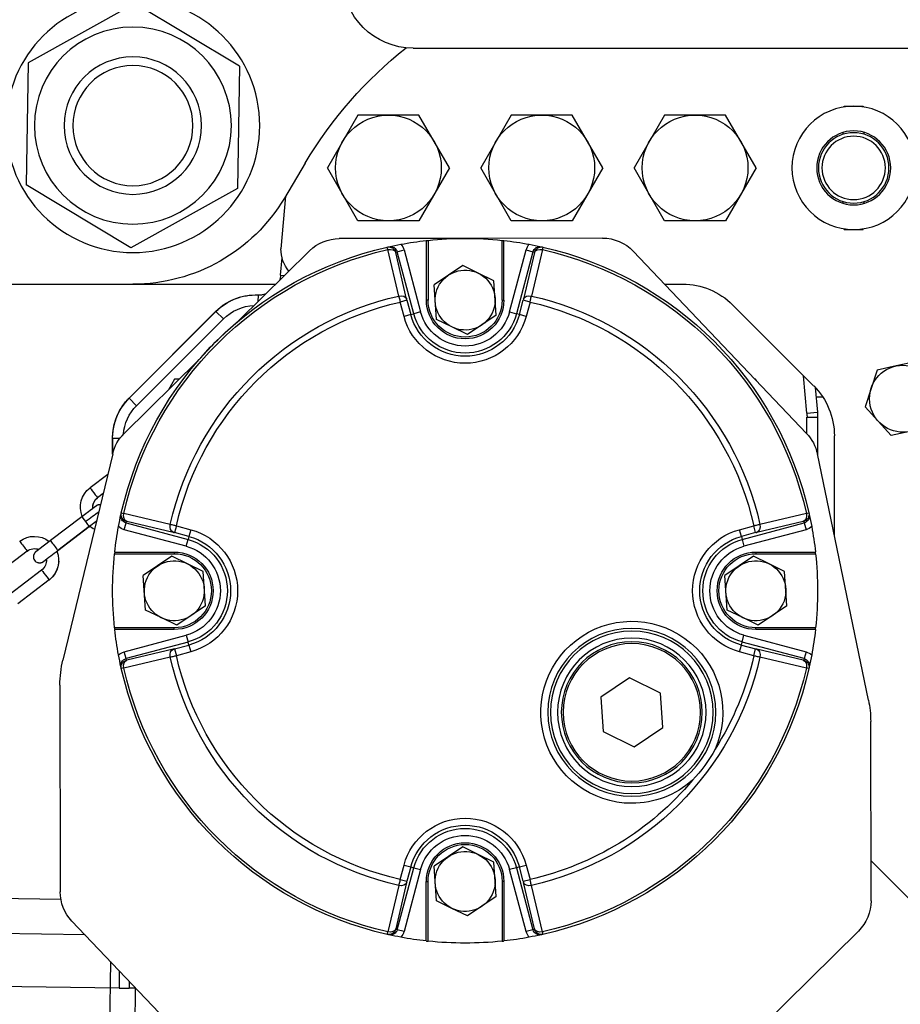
# Model space of a CAD drawing. Header units: metres. Extents: x -82085 to 58758, y -66901 to 95305.
# Tile 69 of 135: x 29799 to 29992, y 3875 to 4091. Entities that reach past the tile are written whole.
import ezdxf

# ---------------------------------------------------------------- set-up
doc = ezdxf.new("R2010")
doc.units = ezdxf.units.M
doc.header["$MEASUREMENT"] = 0
doc.layers.get('0').update_dxf_attribs({"linetype": 'CONTINUOUS'})
doc.layers.add('CONST', color=7, linetype='CONTINUOUS')

# ---------------------------------------------------------------- blocks, each defined once
blk = doc.blocks.new('Hijstakel + cad')
at = {"color": 0, "linetype": 'ByBlock'}
for p, q in [((203.02, -51.8), (225.95, -38.07)), ((225.95, -38.07), (249.3, -51.06)), ((165.06, -47.82), (6.94, -47.82)), ((249.3, -51.06), (249.73, -77.78)), ((203.02, -51.8), (203.45, -78.52)), ((66.58, -60.55), (66.54, -60.71)), ((70.7, -60.55), (66.58, -60.55)), ((70.74, -60.71), (70.7, -60.55)), ((89.99, -74.04), (96.67, -62.48)), ((96.67, -62.48), (103.35, -62.48)), ((103.35, -62.48), (110.04, -62.48)), ((110.04, -62.48), (116.72, -74.04)), ((123.54, -74.04), (130.22, -62.48)), ((130.22, -62.48), (136.91, -62.48)), ((136.91, -62.48), (143.59, -62.48)), ((143.59, -62.48), (150.27, -74.04)), ((157.09, -74.04), (163.77, -62.48)), ((163.77, -62.48), (170.46, -62.48)), ((170.46, -62.48), (177.14, -62.48)), ((177.14, -62.48), (183.82, -74.04)), ((66.33, -66.69), (66.33, -66.28)), ((70.94, -66.68), (70.94, -66.28)), ((188.68, -73), (193.23, -80.65)), ((89.99, -74.04), (96.67, -85.61)), ((110.04, -85.61), (116.72, -74.04)), ((123.54, -74.04), (130.22, -85.61)), ((143.59, -85.61), (150.27, -74.04)), ((157.09, -74.04), (163.77, -85.61)), ((177.14, -85.61), (183.82, -74.04)), ((203.45, -78.52), (226.8, -91.51)), ((226.8, -91.51), (249.73, -77.78)), ((66.33, -81.81), (66.33, -81.4)), ((70.94, -81.81), (70.94, -81.41)), ((192.97, -80.21), (193.98, -91.78)), ((96.67, -85.61), (103.35, -85.61)), ((103.35, -85.61), (110.04, -85.61)), ((130.22, -85.61), (136.91, -85.61)), ((136.91, -85.61), (143.59, -85.61)), ((163.77, -85.61), (170.46, -85.61)), ((170.46, -85.61), (177.14, -85.61)), ((66.58, -87.54), (66.54, -87.38)), ((70.7, -87.54), (66.58, -87.54)), ((70.7, -87.54), (70.74, -87.38)), ((123.62, -89.42), (153.82, -89.47)), ((145.2, -102.97), (145.2, -89.94)), ((145.58, -102.97), (145.58, -89.9)), ((153.82, -89.47), (181.22, -89.52)), ((161.78, -89.9), (161.78, -102.97)), ((162.17, -89.94), (162.17, -102.97)), ((78.96, -132.16), (116.9, -92.29)), ((136.77, -91.93), (139.17, -102.09)), ((138.5, -92.59), (140.9, -102.75)), ((140.32, -92), (138.83, -92.4)), ((138.83, -92.4), (142.46, -105.97)), ((143.95, -105.58), (140.32, -92)), ((167.05, -92), (163.41, -105.58)), ((164.9, -105.97), (168.54, -92.4)), ((166.47, -102.75), (168.86, -92.59)), ((168.54, -92.4), (167.05, -92)), ((168.19, -102.09), (170.59, -91.93)), ((187.7, -92.18), (203.27, -107.52)), ((194.07, -97.55), (193.74, -93.72)), ((150.8, -97.08), (154.2, -95.41)), ((154.2, -95.41), (160.48, -99.64)), ((146.88, -106.3), (147.4, -98.74)), ((147.4, -98.74), (150.8, -97.08)), ((194.07, -97.55), (193.22, -97.62)), ((110.04, -99.5), (106.05, -99.5)), ((159.97, -107.19), (160.48, -99.64)), ((302.65, -99.5), (195.13, -99.5)), ((139.48, -103.42), (140.97, -103.02)), ((139.48, -103.42), (140.32, -106.55)), ((141.81, -106.15), (140.97, -103.02)), ((145.58, -102.97), (145.2, -102.97)), ((161.78, -102.97), (162.17, -102.97)), ((166.4, -103.02), (165.56, -106.15)), ((166.4, -103.02), (167.89, -103.42)), ((167.05, -106.55), (167.89, -103.42)), ((199.48, -101.81), (198.08, -101.81)), ((198.97, -101.86), (199.03, -103.35)), ((95.15, -104.02), (77.41, -121.76)), ((143.95, -105.58), (142.46, -105.97)), ((163.41, -105.58), (164.9, -105.97)), ((208.2, -105.46), (206.57, -107.1)), ((227.2, -124.42), (208.2, -105.43)), ((208.2, -105.43), (227.2, -124.42)), ((227.2, -124.46), (208.2, -105.46)), ((140.32, -106.55), (141.81, -106.15)), ((141.81, -106.15), (142.46, -105.97)), ((146.88, -106.3), (153.16, -110.52)), ((156.56, -108.86), (159.97, -107.19)), ((165.56, -106.15), (164.9, -105.97)), ((165.56, -106.15), (167.05, -106.55)), ((206.57, -107.1), (225.56, -126.09)), ((153.16, -110.52), (156.56, -108.86)), ((212.03, -116.16), (228.29, -132.19)), ((55.23, -116.52), (59.37, -117.4)), ((59.37, -117.4), (63.51, -118.28)), ((63.51, -118.28), (66.13, -126.32)), ((78.9, -127.7), (79.62, -119.54)), ((89.95, -120.61), (90.12, -120.32)), ((90.12, -120.32), (90.22, -120.32)), ((216.26, -120.32), (217.25, -120.32)), ((217.25, -120.32), (218.55, -122.59)), ((77.07, -122.1), (76.6, -127.5)), ((76.89, -124.18), (75.43, -124.18)), ((227.2, -124.46), (225.56, -126.09)), ((60.47, -132.61), (66.13, -126.32)), ((76.55, -128.57), (76.55, -136.91)), ((78.87, -128.57), (76.55, -128.57)), ((78.9, -127.7), (76.6, -127.5)), ((78.87, -132.26), (78.87, -128.57)), ((229.72, -128.07), (229.72, -128.07)), ((230.53, -130.53), (230.53, -130.53)), ((56.33, -131.73), (60.47, -132.61)), ((72.89, -132.66), (72.89, -154.55)), ((230.81, -133.18), (229.17, -133.18)), ((230.81, -136.69), (230.81, -133.18)), ((230.81, -133.18), (230.81, -136.69)), ((65.42, -190.52), (76.6, -136.66)), ((230.79, -136.61), (241.7, -181.78)), ((231.89, -141.14), (235.76, -144.08)), ((232.89, -145.29), (234.13, -146.23)), ((79.01, -149.69), (89.17, -152.09)), ((218.19, -152.09), (228.36, -149.69)), ((237.56, -150.41), (244.44, -155.63)), ((79.48, -151.75), (79.08, -153.23)), ((93.06, -155.38), (79.48, -151.75)), ((79.67, -151.42), (89.83, -153.82)), ((90.1, -153.88), (90.5, -152.4)), ((93.63, -153.24), (90.5, -152.4)), ((216.87, -152.4), (213.73, -153.24)), ((227.88, -151.75), (214.31, -155.38)), ((216.87, -152.4), (217.27, -153.88)), ((217.53, -153.82), (227.69, -151.42)), ((228.28, -153.23), (227.88, -151.75)), ((235.93, -152.56), (242.81, -157.78)), ((235.93, -152.62), (242.81, -157.85)), ((79.08, -153.23), (92.66, -156.87)), ((90.1, -153.88), (93.23, -154.72)), ((93.23, -154.72), (93.06, -155.38)), ((93.23, -154.72), (93.63, -153.24)), ((213.73, -153.24), (214.13, -154.72)), ((214.13, -154.72), (217.27, -153.88)), ((214.13, -154.72), (214.31, -155.38)), ((214.71, -156.87), (228.28, -153.23)), ((93.06, -155.38), (92.66, -156.87)), ((214.71, -156.87), (214.31, -155.38)), ((90.05, -158.5), (76.98, -158.5)), ((90.05, -158.12), (77.02, -158.12)), ((87.17, -160.71), (90.57, -159.05)), ((90.05, -158.12), (90.05, -158.5)), ((90.57, -159.05), (96.85, -163.27)), ((214.43, -160.71), (217.84, -159.05)), ((230.34, -158.12), (217.31, -158.12)), ((217.31, -158.12), (217.31, -158.5)), ((230.39, -158.5), (217.31, -158.5)), ((217.84, -159.05), (224.12, -163.27)), ((249.51, -157.92), (256.39, -163.14)), ((83.76, -162.38), (87.17, -160.71)), ((211.03, -162.38), (214.43, -160.71)), ((83.25, -169.93), (83.76, -162.38)), ((96.33, -170.82), (96.85, -163.27)), ((210.51, -169.93), (211.03, -162.38)), ((223.6, -170.82), (224.12, -163.27)), ((246.34, -162.09), (253.22, -167.32)), ((244.71, -164.24), (251.59, -169.47)), ((83.25, -169.93), (89.53, -174.16)), ((210.51, -169.93), (216.79, -174.16)), ((92.93, -172.49), (96.33, -170.82)), ((220.2, -172.49), (223.6, -170.82)), ((89.53, -174.16), (92.93, -172.49)), ((216.79, -174.16), (220.2, -172.49)), ((76.98, -174.7), (90.05, -174.7)), ((77.02, -175.09), (90.05, -175.09)), ((92.66, -176.33), (79.08, -179.97)), ((90.05, -175.09), (90.05, -174.7)), ((93.06, -177.82), (92.66, -176.33)), ((214.71, -176.33), (214.31, -177.82)), ((228.28, -179.97), (214.71, -176.33)), ((217.31, -174.7), (230.39, -174.7)), ((217.31, -175.09), (217.31, -174.7)), ((217.31, -175.09), (230.34, -175.09)), ((79.48, -181.46), (93.06, -177.82)), ((93.23, -178.48), (90.1, -179.32)), ((93.23, -178.48), (93.06, -177.82)), ((93.63, -179.97), (93.23, -178.48)), ((214.13, -178.48), (213.73, -179.97)), ((214.13, -178.48), (214.31, -177.82)), ((217.27, -179.32), (214.13, -178.48)), ((214.31, -177.82), (227.88, -181.46)), ((79.08, -179.97), (79.48, -181.46)), ((79.67, -181.78), (89.83, -179.38)), ((90.5, -180.81), (90.1, -179.32)), ((90.5, -180.81), (93.63, -179.97)), ((213.73, -179.97), (216.87, -180.81)), ((217.27, -179.32), (216.87, -180.81)), ((217.53, -179.38), (227.69, -181.78)), ((227.88, -181.46), (228.28, -179.97)), ((79.01, -183.51), (89.17, -181.11)), ((218.19, -181.11), (228.36, -183.51)), ((110.92, -188.99), (117.72, -185.66)), ((117.72, -185.66), (124, -189.88)), ((242.34, -187.25), (242.26, -232.52)), ((110.4, -196.54), (110.92, -188.99)), ((124, -189.88), (123.48, -197.44)), ((64.86, -234.48), (64.93, -195.19)), ((116.68, -200.76), (110.4, -196.54)), ((123.48, -197.44), (116.68, -200.76)), ((150.8, -224.34), (154.2, -222.68)), ((154.2, -222.68), (160.48, -226.91)), ((64.88, -225.68), (51.76, -238.8)), ((146.88, -233.56), (147.4, -226.01)), ((147.4, -226.01), (150.8, -224.34)), ((142.46, -227.23), (138.83, -240.8)), ((140.32, -226.65), (139.48, -229.79)), ((141.81, -227.05), (140.32, -226.65)), ((140.32, -241.2), (143.95, -227.63)), ((140.97, -230.18), (141.81, -227.05)), ((141.81, -227.05), (142.46, -227.23)), ((142.46, -227.23), (143.95, -227.63)), ((159.97, -234.46), (160.48, -226.91)), ((164.9, -227.23), (163.41, -227.63)), ((163.41, -227.63), (167.05, -241.2)), ((165.56, -227.05), (164.9, -227.23)), ((168.54, -240.8), (164.9, -227.23)), ((167.05, -226.65), (165.56, -227.05)), ((165.56, -227.05), (166.4, -230.18)), ((167.89, -229.79), (167.05, -226.65)), ((138.5, -240.61), (140.9, -230.45)), ((140.97, -230.18), (139.48, -229.79)), ((145.2, -230.23), (145.2, -243.26)), ((145.2, -230.23), (145.58, -230.23)), ((145.58, -230.23), (145.58, -243.3)), ((161.78, -243.3), (161.78, -230.23)), ((162.17, -230.23), (161.78, -230.23)), ((162.17, -243.26), (162.17, -230.23)), ((167.89, -229.79), (166.4, -230.18)), ((166.47, -230.45), (168.86, -240.61)), ((136.77, -241.28), (139.17, -231.11)), ((168.19, -231.11), (170.59, -241.28)), ((146.88, -233.56), (153.16, -237.79)), ((156.56, -236.12), (159.97, -234.46)), ((311.42, -233.15), (242.12, -234.11)), ((153.16, -237.79), (156.56, -236.12)), ((239.71, -238.89), (208.3, -271.89)), ((98.92, -271.94), (67.62, -241.09)), ((138.83, -240.8), (140.32, -241.2)), ((167.05, -241.2), (168.54, -240.8)), ((236.85, -241.89), (309.61, -240.89)), ((233.81, -434.78), (231.24, -247.79)), ((229.35, -249.77), (229.4, -253.56)), ((227.2, -252.03), (227.22, -253.59)), ((225.7, -253.61), (227.22, -253.59)), ((225.86, -253.44), (228.35, -434.85)), ((229.4, -253.56), (227.22, -253.59)), ((229.4, -253.56), (311.68, -252.43))]:
    blk.add_line(p, q, dxfattribs=at)
for centre, radius in [((226.38, -64.79), 27.77), ((226.38, -64.79), 21.56), ((226.38, -64.79), 15.04), ((226.38, -64.79), 13.15), ((68.65, -74.04), 13.5), ((68.65, -74.04), 8.1), ((68.65, -74.04), 7.71), ((68.65, -74.04), 6.94), ((117.2, -193.21), 18.38), ((117.2, -193.21), 17.79), ((117.2, -193.21), 16.25), ((117.2, -193.21), 15.43), ((117.2, -193.21), 15.04)]:
    blk.add_circle(centre, radius, dxfattribs=at)
for centre, radius, start, end in [((165.06, -32.39), 15.43, 270, 90), ((109.14, -120.32), 92.56, 30.7467, 51.6415), ((103.35, -74.04), 11.57, 90, 270), ((103.35, -74.04), 11.57, 270, 90), ((136.91, -74.04), 11.57, 90, 270), ((136.91, -74.04), 11.57, 270, 90), ((170.46, -74.04), 11.57, 90, 270), ((170.46, -74.04), 11.57, 270, 90), ((226.38, -60.93), 38.57, 210.7467, 270), ((123.6, -98.67), 9.26, 89.8994, 136.4202), ((153.68, -166.6), 77.13, 96.3153, 100.4845), ((153.68, -166.6), 77.13, 83.9728, 96.0272), ((153.68, -166.6), 77.13, 89.8994, 91.6507), ((153.68, -166.6), 77.13, 79.5155, 83.6847), ((181.21, -98.77), 9.26, 45.4156, 89.8994), ((153.68, -166.6), 77.13, 102.7558, 167.2442), ((153.68, -166.6), 76.57, 102.7587, 167.2413), ((153.68, -166.6), 77.13, 102.4904, 102.7558), ((149.33, -88.89), 12.92, 191.1078, 193.6128), ((153.68, -166.6), 77.13, 100.4845, 102.4904), ((137.33, -92.8), 1.54, 15.0545, 102.5137), ((155.17, -166.2), 75.59, 102.4883, 102.7558), ((139.01, -92.44), 0.531, 184.6983, 196.9158), ((137.34, -92.8), 3.08, 14.9996, 41.4943), ((170.03, -92.8), 3.08, 138.5057, 165.0004), ((153.68, -166.6), 77.13, 77.5096, 79.5155), ((170.03, -92.8), 1.54, 77.4863, 164.9455), ((152.19, -166.2), 75.59, 77.2442, 77.5117), ((168.35, -92.44), 0.531, 343.0842, 355.3017), ((153.68, -166.6), 77.13, 77.2442, 77.5096), ((158.03, -88.89), 12.92, 346.3872, 348.8922), ((153.68, -166.6), 76.57, 12.7587, 77.2413), ((153.68, -166.6), 77.13, 12.7558, 77.2442), ((186.27, -91.78), 7.71, 320.7995, 0), ((153.68, -102.97), 6.56, 296.0717, 116.0717), ((153.68, -102.97), 6.56, 116.0717, 296.0717), ((198.78, -97.14), 4.73, 185, 199.3544), ((106.05, -114.92), 15.43, 90, 135), ((153.68, -166.6), 66.13, 102.6776, 167.3223), ((153.68, -166.6), 64.76, 102.6709, 167.3291), ((150.22, -100.52), 9.59, 193.4662, 195.096), ((153.68, -102.97), 8.48, 180, 360), ((153.68, -102.97), 8.1, 180, 360), ((157.14, -100.52), 9.59, 344.904, 346.5338), ((153.68, -166.6), 64.76, 12.6709, 77.3291), ((153.68, -166.6), 66.13, 12.6776, 77.3223), ((198.78, -97.14), 4.73, 251.4768, 272.3457), ((199.48, -114.19), 12.34, 45, 92.3457), ((199.48, -114.15), 12.34, 45, 90), ((153.68, -102.97), 10.07, 195, 345), ((199.48, -114.19), 10.03, 45, 87.7746), ((199.48, -114.15), 12.34, 45, 57.5394), ((153.68, -102.97), 13.84, 195, 345), ((153.68, -102.97), 12.3, 195, 345), ((153.68, -102.97), 11.61, 195, 345), ((153.68, -166.6), 77.13, 40.8387, 49.9924), ((57.85, -124.57), 7.33, 78.0197, 258.0197), ((57.85, -124.57), 7.33, 258.0197, 78.0197), ((88.31, -132.66), 15.43, 135, 180), ((218.47, -133.15), 12.34, 2.4943, 45), ((218.47, -133.15), 12.34, 24.2952, 45), ((218.47, -133.18), 12.34, 0, 45), ((218.47, -133.18), 10.03, 4.7075, 45), ((88.89, -128.57), 12.34, 175, 180), ((88.89, -128.57), 12.34, 175.0001, 179.9999), ((88.89, -128.57), 10.03, 175, 180), ((218.47, -133.15), 12.34, 12.2449, 24.2949), ((218.47, -133.15), 12.34, 2.4621, 12.2446), ((85.67, -138.54), 9.26, 136.4202, 168.2658), ((221.8, -138.78), 9.26, 13.57, 45.4156), ((218.47, -133.18), 12.34, 360, 2.6679), ((232.54, -148.32), 5.32, 337.7644, 52.7744), ((232.54, -148.32), 2.62, 354.1885, 52.7615), ((153.68, -166.6), 77.13, 167.5096, 169.5155), ((79.88, -150.25), 1.54, 167.4863, 254.9455), ((153.68, -166.6), 77.13, 167.2442, 167.5096), ((75.97, -162.25), 12.92, 76.3872, 78.8922), ((227.48, -150.25), 1.54, 285.0545, 12.5137), ((231.4, -162.25), 12.92, 101.1078, 103.6128), ((153.68, -166.6), 77.13, 12.4904, 12.7558), ((153.68, -166.6), 77.13, 10.4845, 12.4904), ((153.68, -166.6), 77.13, 169.5155, 173.6847), ((79.88, -150.26), 3.08, 228.5057, 255.0004), ((153.28, -168.09), 75.59, 167.2442, 167.5117), ((79.52, -151.93), 0.531, 73.0842, 85.3017), ((227.85, -151.93), 0.531, 94.6983, 106.9158), ((154.08, -168.09), 75.59, 12.4883, 12.7558), ((227.48, -150.26), 3.08, 284.9996, 311.4943), ((153.68, -166.6), 77.13, 6.3153, 10.4845), ((232.54, -148.32), 5.33, 294.9561, 308.3697), ((87.6, -163.14), 9.59, 74.904, 76.5338), ((90.05, -166.6), 12.3, 285, 75), ((90.05, -166.6), 13.84, 285, 75), ((217.31, -166.6), 13.84, 105, 255), ((217.31, -166.6), 12.3, 105, 255), ((219.76, -163.14), 9.59, 103.4662, 105.096), ((247.93, -160.01), 5.32, 52.7953, 127.8165), ((90.05, -166.6), 10.07, 285, 75), ((90.05, -166.6), 11.61, 285, 75), ((217.31, -166.6), 11.61, 105, 255), ((217.31, -166.6), 10.07, 105, 255), ((153.68, -166.6), 77.13, 173.9728, 186.0272), ((90.05, -166.6), 8.48, 270, 90), ((90.05, -166.6), 8.1, 270, 90), ((217.31, -166.6), 8.48, 90, 270), ((217.31, -166.6), 8.1, 90, 270), ((153.68, -166.6), 77.13, 353.9728, 6.0272), ((247.93, -160.01), 5.32, 157.2049, 232.7802), ((107.2, -337.66), 225.27, 51.9964, 52.9867), ((247.93, -160), 2.62, 52.7833, 111.445), ((90.05, -166.6), 6.56, 116.0717, 296.0717), ((90.05, -166.6), 6.56, 296.0717, 116.0717), ((217.31, -166.6), 6.56, 116.0717, 296.0717), ((217.31, -166.6), 6.56, 296.0717, 116.0717), ((247.93, -160), 2.62, 173.4034, 232.7594), ((117.2, -193.21), 19.92, 270, 203.9024), ((153.68, -166.6), 77.13, 186.3153, 190.4845), ((153.68, -166.6), 77.13, 349.5155, 353.6847), ((79.88, -182.95), 3.08, 104.9996, 131.4943), ((153.68, -166.6), 77.13, 190.4845, 192.4904), ((87.6, -170.06), 9.59, 283.4662, 285.096), ((153.68, -166.6), 64.76, 192.6709, 212.3785), ((153.68, -166.6), 64.76, 282.6709, 347.3291), ((219.76, -170.06), 9.59, 254.904, 256.5338), ((227.48, -182.95), 3.08, 48.5057, 75.0004), ((153.68, -166.6), 77.13, 347.5096, 349.5155), ((79.88, -182.95), 1.54, 105.0545, 192.5137), ((153.28, -165.11), 75.59, 192.4883, 192.7558), ((79.52, -181.27), 0.531, 274.6983, 286.9158), ((153.68, -166.6), 66.13, 192.6776, 257.3223), ((153.68, -166.6), 66.13, 282.6776, 347.3223), ((227.85, -181.27), 0.531, 253.0842, 265.3017), ((154.08, -165.11), 75.59, 347.2442, 347.5117), ((227.48, -182.95), 1.54, 347.4863, 74.9455), ((219.2, -187.21), 23.14, 359.8994, 13.57), ((153.68, -166.6), 77.13, 192.4904, 192.7558), ((75.97, -170.95), 12.92, 281.1078, 283.6128), ((153.68, -166.6), 77.13, 192.7558, 257.2442), ((153.68, -166.6), 76.57, 192.7587, 257.2413), ((153.68, -166.6), 76.57, 282.7587, 347.2413), ((153.68, -166.6), 77.13, 282.7558, 347.2442), ((231.4, -170.95), 12.92, 256.3872, 258.8922), ((153.68, -166.6), 77.13, 347.2442, 347.5096), ((88.07, -195.23), 23.14, 168.2658, 179.8994), ((125.04, -187.49), 29.47, 207.8928, 224.3203), ((153.68, -166.6), 64.76, 219.8345, 257.3291), ((117.2, -193.21), 19.92, 228.3107, 270), ((153.68, -230.23), 13.84, 15, 165), ((153.68, -230.23), 12.3, 15, 165), ((153.68, -230.23), 11.61, 15, 165), ((153.68, -230.23), 10.07, 15, 165), ((153.68, -230.23), 8.48, 360, 180), ((153.68, -230.23), 8.1, 360, 180), ((153.68, -230.23), 6.56, 296.0717, 116.0717), ((153.68, -230.23), 6.56, 116.0717, 296.0717), ((150.22, -232.68), 9.59, 164.904, 166.5338), ((157.14, -232.68), 9.59, 13.4662, 15.096), ((233.01, -232.51), 9.26, 316.4202, 359.8994), ((74.12, -234.5), 9.26, 179.8994, 225.4156), ((149.33, -244.32), 12.92, 166.3872, 168.8922), ((137.33, -240.4), 1.54, 257.4863, 344.9455), ((139.01, -240.77), 0.531, 163.0842, 175.3017), ((155.17, -167), 75.59, 257.2442, 257.5117), ((137.34, -240.4), 3.08, 318.5057, 345.0004), ((170.03, -240.4), 3.08, 194.9996, 221.4943), ((152.19, -167), 75.59, 282.4883, 282.7558), ((170.03, -240.4), 1.54, 195.0545, 282.5137), ((168.35, -240.77), 0.531, 4.6983, 16.9158), ((158.03, -244.32), 12.92, 11.1078, 13.6128), ((153.68, -166.6), 77.13, 257.2442, 257.5096), ((153.68, -166.6), 77.13, 257.5096, 259.5155), ((153.68, -166.6), 77.13, 259.5155, 263.6847), ((153.68, -166.6), 77.13, 263.9728, 276.0272), ((153.68, -166.6), 77.13, 276.3153, 280.4845), ((153.68, -166.6), 77.13, 280.4845, 282.4904), ((153.68, -166.6), 77.13, 282.4904, 282.7558)]:
    blk.add_arc(centre, radius, start, end, dxfattribs=at)
for centre, major_axis, ratio, start_param, end_param in [((136.99, -92.88), (-0.34, 1.5), 0.99954, 4.75154, 6.283185), ((137.01, -92.99), (-1.5, -0.35), 0.707093, 3.18444, 4.706158), ((170.35, -92.99), (-1.5, 0.35), 0.707093, 4.71862, 6.240338), ((170.37, -92.88), (-0.34, -1.5), 0.99954, 3.141593, 4.673238), ((139.41, -103.15), (-1.5, -0.35), 0.707088, 3.18444, 4.705158), ((167.95, -103.15), (-1.5, 0.35), 0.707088, 4.71962, 6.240338), ((234.94, -145.16), (0.82, 1.07), 0.004888, 0, 3.135367), ((234.94, -145.16), (0.82, 1.07), 0.004888, 3.135367, 3.141593), ((232.54, -148.32), (-2.62, 0), 0.999969, 3.157739, 4.062887), ((79.96, -149.91), (1.5, -0.34), 0.99954, 3.141593, 4.673238), ((80.07, -149.93), (-0.35, -1.5), 0.707093, 4.71862, 6.240338), ((227.29, -149.93), (-0.35, 1.5), 0.707093, 3.18444, 4.706158), ((227.4, -149.91), (1.5, 0.34), 0.99954, 4.75154, 6.283185), ((236.75, -151.52), (4.24, -3.22), 0.006225, 1.575685, 2.327517), ((236.75, -151.48), (0.82, 1.07), 0.004888, 0, 1.564571), ((90.23, -152.33), (-0.35, -1.5), 0.707088, 4.71962, 6.240338), ((217.13, -152.33), (-0.35, 1.5), 0.707088, 3.18444, 4.705158), ((236.75, -151.48), (0.82, 1.07), 0.004888, 1.564571, 3.141593), ((236.75, -151.55), (0.82, 1.07), 0.004888, 2.870054, 3.141593), ((243.63, -156.71), (0.82, 1.07), 0.004888, 0, 3.141593), ((250.33, -156.84), (0.82, 1.07), 0.004888, 0, 3.141593), ((243.63, -156.77), (0.82, 1.07), 0.004888, 2.870057, 3.141593), ((247.93, -160.01), (-5.32, 0), 0.999969, 0.016147, 0.921295), ((245.53, -163.17), (0.82, 1.07), 0.004888, 0, 3.135367), ((245.53, -163.17), (0.82, 1.07), 0.004888, 3.135367, 3.141593), ((90.23, -180.87), (0.35, -1.5), 0.707088, 3.18444, 4.705158), ((217.13, -180.87), (0.35, 1.5), 0.707088, 4.71962, 6.240338), ((79.96, -183.29), (-1.5, -0.34), 0.99954, 4.75154, 6.283185), ((80.07, -183.27), (0.35, -1.5), 0.707093, 3.18444, 4.706158), ((227.29, -183.27), (0.35, 1.5), 0.707093, 4.71862, 6.240338), ((227.4, -183.29), (-1.5, 0.34), 0.99954, 3.141593, 4.673238), ((139.41, -230.05), (1.5, -0.35), 0.707088, 4.71962, 6.240338), ((167.95, -230.05), (1.5, 0.35), 0.707088, 3.18444, 4.705158), ((136.99, -240.32), (0.34, 1.5), 0.99954, 3.141593, 4.673238), ((137.01, -240.21), (1.5, -0.35), 0.707093, 4.71862, 6.240338), ((170.35, -240.21), (1.5, 0.35), 0.707093, 3.18444, 4.706158), ((170.37, -240.32), (0.34, -1.5), 0.99954, 4.75154, 6.283185)]:
    blk.add_ellipse(centre, major_axis=major_axis, ratio=ratio, start_param=start_param, end_param=end_param, dxfattribs=at)
for points, degree, knots in [([(145.58, -89.9), (145.53, -89.9), (145.48, -89.91), (145.39, -89.92), (145.34, -89.92), (145.28, -89.93), (145.25, -89.93), (145.21, -89.94), (145.2, -89.94), (145.2, -89.94)], 3, [-0.7555562, -0.7555562, -0.7555562, -0.7555562, -0.5660712, -0.5660712, -0.3765862, -0.3765862, -0.1882931, -0.1882931, 0, 0, 0, 0]), ([(162.17, -89.94), (162.17, -89.94), (162.16, -89.94), (162.12, -89.93), (162.09, -89.93), (162.02, -89.92), (161.98, -89.92), (161.88, -89.91), (161.83, -89.9), (161.78, -89.9)], 3, [0, 0, 0, 0, 0.1882931, 0.1882931, 0.3765862, 0.3765862, 0.5660712, 0.5660712, 0.7555562, 0.7555562, 0.7555562, 0.7555562]), ([(139.48, -103.42), (139.46, -103.36), (139.45, -103.29), (139.41, -103.13), (139.39, -103.04), (139.33, -102.79), (139.3, -102.64), (139.23, -102.35), (139.2, -102.21), (139.17, -102.09)], 3, [0, 0, 0, 0, 0.04879, 0.04879, 0.1268541, 0.1268541, 0.2517566, 0.2517566, 0.3903203, 0.3903203, 0.3903203, 0.3903203]), ([(168.19, -102.09), (168.17, -102.21), (168.13, -102.35), (168.07, -102.64), (168.03, -102.79), (167.98, -103.04), (167.95, -103.13), (167.92, -103.29), (167.9, -103.36), (167.89, -103.42)], 3, [0, 0, 0, 0, 0.1385637, 0.1385637, 0.2634662, 0.2634662, 0.3415302, 0.3415302, 0.3903203, 0.3903203, 0.3903203, 0.3903203]), ([(233.49, -147.77), (233.5, -147.77), (233.54, -147.76), (233.61, -147.76), (233.67, -147.77), (233.72, -147.77), (233.77, -147.78), (233.81, -147.78), (233.85, -147.79), (233.91, -147.8), (233.95, -147.82), (234, -147.83), (234.03, -147.84), (234.06, -147.85), (234.08, -147.86), (234.12, -147.87), (234.15, -147.89), (234.17, -147.9), (234.19, -147.91), (234.21, -147.92), (234.23, -147.93), (234.25, -147.94), (234.27, -147.95), (234.28, -147.96), (234.3, -147.97), (234.31, -147.97), (234.32, -147.98), (234.33, -147.99), (234.34, -148), (234.35, -148), (234.37, -148.01), (234.38, -148.02), (234.4, -148.03), (234.41, -148.04), (234.42, -148.05), (234.44, -148.06), (234.45, -148.07), (234.48, -148.09), (234.52, -148.12), (234.56, -148.15), (234.6, -148.18), (234.65, -148.22), (234.7, -148.25), (234.76, -148.3), (234.81, -148.33), (234.86, -148.37), (234.91, -148.41), (234.96, -148.45), (235.02, -148.49), (235.08, -148.53), (235.14, -148.58), (235.2, -148.63), (235.27, -148.67), (235.33, -148.73), (235.4, -148.78), (235.47, -148.83), (235.54, -148.88), (235.62, -148.94), (235.69, -148.99), (235.77, -149.05), (235.84, -149.11), (235.92, -149.17), (236, -149.23), (236.08, -149.29), (236.17, -149.35), (236.25, -149.42), (236.34, -149.48), (236.42, -149.54), (236.51, -149.61), (236.6, -149.68), (236.69, -149.74), (236.77, -149.81), (236.86, -149.88), (236.96, -149.95), (237.05, -150.02), (237.14, -150.09), (237.23, -150.16), (237.31, -150.22), (237.4, -150.28), (237.48, -150.35), (237.56, -150.41)], 1, [7.86104, 7.86104, 7.861167, 7.861681, 7.862517, 7.863352, 7.864187, 7.865023, 7.865858, 7.866693, 7.868303, 7.869912, 7.871522, 7.873131, 7.874741, 7.87635, 7.879189, 7.882029, 7.884868, 7.887707, 7.890546, 7.895089, 7.899631, 7.904174, 7.910162, 7.916151, 7.922139, 7.930505, 7.938871, 7.947237, 7.955604, 7.972293, 7.988983, 8.005673, 8.022363, 8.039052, 8.055742, 8.072432, 8.110408, 8.148384, 8.186361, 8.224337, 8.262313, 8.300289, 8.338266, 8.368478, 8.39869, 8.428903, 8.459115, 8.489327, 8.519539, 8.549751, 8.579964, 8.610176, 8.640388, 8.6706, 8.699926, 8.729251, 8.758576, 8.787902, 8.817227, 8.846552, 8.875878, 8.905203, 8.934528, 8.963854, 8.993179, 9.022366, 9.051554, 9.080741, 9.109929, 9.139116, 9.168304, 9.197491, 9.226679, 9.255866, 9.285054, 9.314241, 9.340653, 9.367065, 9.393478, 9.41989, 9.41989]), ([(89.17, -152.09), (89.29, -152.12), (89.43, -152.15), (89.72, -152.22), (89.87, -152.25), (90.12, -152.31), (90.22, -152.33), (90.37, -152.37), (90.44, -152.38), (90.5, -152.4)], 3, [0, 0, 0, 0, 0.1385637, 0.1385637, 0.2634662, 0.2634662, 0.3415302, 0.3415302, 0.3903203, 0.3903203, 0.3903203, 0.3903203]), ([(216.87, -152.4), (216.93, -152.38), (216.99, -152.37), (217.15, -152.33), (217.25, -152.31), (217.49, -152.25), (217.64, -152.22), (217.93, -152.15), (218.07, -152.12), (218.19, -152.09)], 3, [0, 0, 0, 0, 0.04879, 0.04879, 0.1268541, 0.1268541, 0.2517566, 0.2517566, 0.3903203, 0.3903203, 0.3903203, 0.3903203]), ([(234.36, -151.37), (234.38, -151.38), (234.46, -151.44), (234.54, -151.5), (234.62, -151.57), (234.7, -151.63), (234.79, -151.69), (234.87, -151.76), (234.96, -151.82), (235.05, -151.89), (235.14, -151.96), (235.22, -152.02), (235.31, -152.09), (235.4, -152.16), (235.49, -152.23), (235.59, -152.3), (235.68, -152.37), (235.76, -152.43), (235.85, -152.49), (235.93, -152.56)], 1, [8.8967702, 8.8967702, 8.9044439, 8.9333261, 8.9622082, 8.9910904, 9.0199725, 9.048972, 9.0779714, 9.1069708, 9.1359703, 9.1649697, 9.1939691, 9.2229686, 9.251968, 9.2809674, 9.3099669, 9.3389663, 9.3659408, 9.3929153, 9.4198898, 9.4198898]), ([(235.93, -152.62), (235.84, -152.55), (235.8, -152.52)], 1, [6.27829712, 6.27829712, 6.30744957, 6.31885736, 6.31885736]), ([(244.44, -155.63), (244.54, -155.7), (244.63, -155.77), (244.72, -155.84), (244.81, -155.91), (244.9, -155.98), (245, -156.05), (245.09, -156.12), (245.18, -156.19), (245.27, -156.26), (245.35, -156.33), (245.44, -156.39), (245.53, -156.46), (245.62, -156.53), (245.7, -156.59), (245.79, -156.66), (245.87, -156.72), (245.95, -156.78), (246.03, -156.84), (246.11, -156.91), (246.19, -156.97), (246.27, -157.02), (246.34, -157.08), (246.42, -157.14), (246.49, -157.19), (246.56, -157.25), (246.63, -157.3), (246.69, -157.35), (246.76, -157.4), (246.82, -157.45), (246.88, -157.5), (246.94, -157.54), (247, -157.59), (247.05, -157.63), (247.1, -157.67), (247.15, -157.71), (247.2, -157.75), (247.25, -157.78), (247.29, -157.82), (247.33, -157.85), (247.37, -157.88), (247.41, -157.91), (247.44, -157.93), (247.48, -157.96), (247.51, -157.98), (247.54, -158.01), (247.56, -158.03), (247.59, -158.05), (247.61, -158.07), (247.64, -158.09), (247.67, -158.11), (247.68, -158.13), (247.7, -158.14), (247.73, -158.17), (247.74, -158.19), (247.77, -158.21), (247.79, -158.24), (247.81, -158.26), (247.83, -158.29), (247.86, -158.32), (247.9, -158.37), (247.93, -158.41), (247.96, -158.47), (248, -158.55), (248.03, -158.62), (248.07, -158.71), (248.1, -158.82), (248.12, -158.89), (248.13, -158.98), (248.14, -159.08), (248.14, -159.16), (248.14, -159.24), (248.13, -159.33), (248.11, -159.42), (248.09, -159.52), (248.05, -159.62), (248.02, -159.69), (247.99, -159.76), (247.95, -159.83), (247.91, -159.89), (247.87, -159.96), (247.82, -160.02), (247.77, -160.07), (247.72, -160.12), (247.67, -160.17), (247.62, -160.21), (247.56, -160.25), (247.51, -160.29), (247.45, -160.32), (247.39, -160.35), (247.33, -160.38), (247.27, -160.4), (247.22, -160.42), (247.17, -160.44), (247.1, -160.46), (247.04, -160.47), (246.98, -160.48), (246.93, -160.49), (246.88, -160.49), (246.83, -160.49), (246.76, -160.49), (246.71, -160.49), (246.65, -160.49), (246.61, -160.48), (246.57, -160.47), (246.53, -160.47), (246.47, -160.45), (246.42, -160.44), (246.38, -160.43), (246.35, -160.42), (246.32, -160.41), (246.29, -160.4), (246.25, -160.38), (246.23, -160.37), (246.2, -160.36), (246.18, -160.35), (246.16, -160.34), (246.14, -160.33), (246.12, -160.32), (246.11, -160.31), (246.09, -160.3), (246.08, -160.29), (246.07, -160.28), (246.05, -160.27), (246.04, -160.27), (246.03, -160.26), (246.02, -160.26), (246.01, -160.24), (245.99, -160.23), (245.98, -160.23), (245.97, -160.22), (245.95, -160.21), (245.94, -160.2), (245.93, -160.19), (245.89, -160.16), (245.86, -160.14), (245.82, -160.11), (245.77, -160.07), (245.72, -160.04), (245.67, -160), (245.62, -159.96), (245.57, -159.93), (245.52, -159.89), (245.47, -159.85), (245.41, -159.81), (245.36, -159.77), (245.32, -159.74)], 1, [3.136704, 3.136704, 3.165857, 3.195009, 3.224162, 3.253314, 3.282467, 3.311619, 3.340772, 3.369924, 3.399077, 3.428229, 3.457381, 3.486551, 3.51572, 3.54489, 3.574059, 3.603229, 3.632398, 3.661568, 3.690737, 3.719907, 3.749076, 3.778246, 3.807497, 3.836749, 3.866, 3.895252, 3.924503, 3.953754, 3.983006, 4.012257, 4.041509, 4.07076, 4.100012, 4.129651, 4.15929, 4.188929, 4.218568, 4.248207, 4.277846, 4.307485, 4.337124, 4.366763, 4.396402, 4.426041, 4.458479, 4.490916, 4.523354, 4.555791, 4.588229, 4.620666, 4.634119, 4.647572, 4.661024, 4.667227, 4.67343, 4.679632, 4.68298, 4.686328, 4.689676, 4.693024, 4.695356, 4.697689, 4.700022, 4.701574, 4.703127, 4.70468, 4.705517, 4.706353, 4.70719, 4.707753, 4.708316, 4.708879, 4.709442, 4.710005, 4.710568, 4.710929, 4.711289, 4.71165, 4.71201, 4.712371, 4.712731, 4.713064, 4.713397, 4.71373, 4.714063, 4.714396, 4.71473, 4.715109, 4.715488, 4.715866, 4.716245, 4.716624, 4.717003, 4.717518, 4.718032, 4.718546, 4.71906, 4.719574, 4.720089, 4.720924, 4.721759, 4.722595, 4.72343, 4.724265, 4.725101, 4.72671, 4.72832, 4.729929, 4.731539, 4.733148, 4.734758, 4.737597, 4.740436, 4.743275, 4.746114, 4.748953, 4.753496, 4.758039, 4.762581, 4.76857, 4.774558, 4.780546, 4.788912, 4.797279, 4.805645, 4.814011, 4.830701, 4.84739, 4.86408, 4.88077, 4.89746, 4.914149, 4.930839, 4.968815, 5.006792, 5.044768, 5.082744, 5.120721, 5.158697, 5.196673, 5.226885, 5.257098, 5.28731, 5.317522, 5.347734, 5.367891, 5.367891]), ([(76.98, -158.5), (76.98, -158.45), (76.99, -158.4), (77, -158.31), (77, -158.26), (77.01, -158.2), (77.01, -158.17), (77.02, -158.13), (77.02, -158.12), (77.02, -158.12)], 3, [-0.7555562, -0.7555562, -0.7555562, -0.7555562, -0.5660712, -0.5660712, -0.3765862, -0.3765862, -0.1882931, -0.1882931, 0, 0, 0, 0]), ([(230.34, -158.12), (230.34, -158.12), (230.34, -158.13), (230.35, -158.17), (230.35, -158.2), (230.36, -158.26), (230.36, -158.31), (230.37, -158.4), (230.38, -158.45), (230.39, -158.5)], 3, [0, 0, 0, 0, 0.1882931, 0.1882931, 0.3765862, 0.3765862, 0.5660712, 0.5660712, 0.7555562, 0.7555562, 0.7555562, 0.7555562]), ([(243, -157.99), (242.98, -157.97), (242.9, -157.91), (242.81, -157.85)], 1, [6.21840767, 6.21840767, 6.22547275, 6.25188494, 6.27829712, 6.27829712]), ([(77.02, -175.09), (77.02, -175.09), (77.02, -175.08), (77.01, -175.04), (77.01, -175.01), (77, -174.94), (77, -174.89), (76.99, -174.8), (76.98, -174.75), (76.98, -174.7)], 3, [0, 0, 0, 0, 0.1882931, 0.1882931, 0.3765862, 0.3765862, 0.5660712, 0.5660712, 0.7555562, 0.7555562, 0.7555562, 0.7555562]), ([(230.39, -174.7), (230.38, -174.75), (230.37, -174.8), (230.36, -174.89), (230.36, -174.94), (230.35, -175.01), (230.35, -175.04), (230.34, -175.08), (230.34, -175.09), (230.34, -175.09)], 3, [-0.7555562, -0.7555562, -0.7555562, -0.7555562, -0.5660712, -0.5660712, -0.3765862, -0.3765862, -0.1882931, -0.1882931, 0, 0, 0, 0]), ([(90.5, -180.81), (90.44, -180.82), (90.37, -180.83), (90.22, -180.87), (90.12, -180.89), (89.87, -180.95), (89.72, -180.99), (89.43, -181.05), (89.29, -181.09), (89.17, -181.11)], 3, [0, 0, 0, 0, 0.04879, 0.04879, 0.1268541, 0.1268541, 0.2517566, 0.2517566, 0.3903203, 0.3903203, 0.3903203, 0.3903203]), ([(218.19, -181.11), (218.07, -181.09), (217.93, -181.05), (217.64, -180.99), (217.49, -180.95), (217.25, -180.89), (217.15, -180.87), (216.99, -180.83), (216.93, -180.82), (216.87, -180.81)], 3, [0, 0, 0, 0, 0.1385637, 0.1385637, 0.2634662, 0.2634662, 0.3415302, 0.3415302, 0.3903203, 0.3903203, 0.3903203, 0.3903203]), ([(139.17, -231.11), (139.2, -230.99), (139.23, -230.85), (139.3, -230.56), (139.33, -230.41), (139.39, -230.16), (139.41, -230.07), (139.45, -229.91), (139.46, -229.85), (139.48, -229.79)], 3, [0, 0, 0, 0, 0.1385637, 0.1385637, 0.2634662, 0.2634662, 0.3415302, 0.3415302, 0.3903203, 0.3903203, 0.3903203, 0.3903203]), ([(167.89, -229.79), (167.9, -229.85), (167.92, -229.91), (167.95, -230.07), (167.98, -230.16), (168.03, -230.41), (168.07, -230.56), (168.13, -230.85), (168.17, -230.99), (168.19, -231.11)], 3, [0, 0, 0, 0, 0.04879, 0.04879, 0.1268541, 0.1268541, 0.2517566, 0.2517566, 0.3903203, 0.3903203, 0.3903203, 0.3903203]), ([(145.58, -243.3), (145.53, -243.3), (145.48, -243.29), (145.39, -243.28), (145.34, -243.28), (145.28, -243.27), (145.25, -243.27), (145.21, -243.26), (145.2, -243.26), (145.2, -243.26)], 3, [-0.7555562, -0.7555562, -0.7555562, -0.7555562, -0.5660712, -0.5660712, -0.3765862, -0.3765862, -0.1882931, -0.1882931, 0, 0, 0, 0]), ([(162.17, -243.26), (162.17, -243.26), (162.16, -243.26), (162.12, -243.27), (162.09, -243.27), (162.02, -243.28), (161.98, -243.28), (161.88, -243.29), (161.83, -243.3), (161.78, -243.3)], 3, [0, 0, 0, 0, 0.1882931, 0.1882931, 0.3765862, 0.3765862, 0.5660712, 0.5660712, 0.7555562, 0.7555562, 0.7555562, 0.7555562])]:
    blk.add_open_spline(points, degree=degree, knots=knots, dxfattribs=at)

msp = doc.modelspace()

# ---------------------------------------------------------------- block references
at = {"layer": 'CONST', "color": 6, "xscale": -1}
msp.add_blockref('Hijstakel + cad', (30050.29853, 4132.34762, 3238.98623), dxfattribs=at)

doc.saveas('drawing.dxf')
